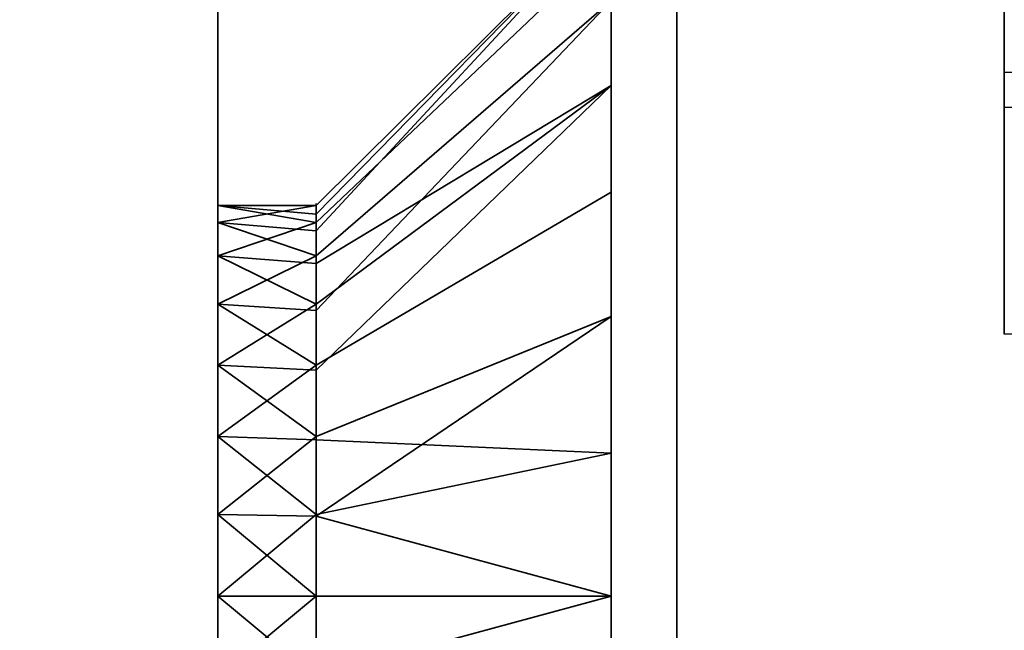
# Model space of a CAD drawing. Header units: millimetres. Extents: x -603 to 3703, y -120 to 249.
# Tile 165 of 256: x 403.99 to 411.5, y -36.76 to -32.1. Entities that reach past the tile are written whole.
import ezdxf

# ---------------------------------------------------------------- set-up
doc = ezdxf.new("R2010")
doc.units = ezdxf.units.MM
doc.layers.add('151', color=7, linetype='Continuous', true_color=0xffffff)

# ---------------------------------------------------------------- blocks, each defined once
blk = doc.blocks.new('UG_SURFACE_004')
at = {"layer": '151', "color": 252, "linetype": 'Continuous', "lineweight": 35}
for points in [[(408.5, -29.5, 265), (408.5, -49.5, 265), (405.5, -49.5, 265), (405.5, -31.5, 265)], [(405.5, -31.5, 425), (405.5, -49.5, 425), (408.5, -49.5, 425), (408.5, -29.5, 425)], [(408.5, -36.5, 384.25), (408.5, -35.4085, 384.1353), (408.5, -29.5, 408.8321), (408.5, -30.4015, 409.4871)], [(408.5, -35.4085, 384.1353), (408.5, -33.4141, 383.2473), (408.5, -29.5, 408.8321)], [(408.5, -29.5, 328), (408.5, -34.3646, 374.2039), (408.5, -36.5, 373.75)], [(408.5, -29.5, 408.8321), (408.5, -33.4141, 383.2473), (408.5, -31.9534, 381.625)], [(408.5, -36.5, 373.75), (408.5, -38.6354, 374.2039), (408.5, -49.5, 328), (408.5, -29.5, 328)], [(408.5, -31.507, 377.3777), (408.5, -32.5985, 375.4871), (408.5, -29.5, 328)], [(408.5, -29.5859, 417.2473), (408.5, -29.5, 417.2856), (408.5, -29.5, 425), (408.5, -49.5, 425)], [(408.5, -32.5985, 375.4871), (408.5, -34.3646, 374.2039), (408.5, -29.5, 328)], [(408.5, -29.5859, 281.2473), (408.5, -29.5, 281.2856), (408.5, -34.3646, 306.2039), (408.5, -36.5, 305.75)], [(408.5, -29.5, 328), (408.5, -49.5, 328), (408.5, -37.5915, 316.1353), (408.5, -36.5, 316.25)], [(408.5, -49.5, 265), (408.5, -29.5, 265), (408.5, -29.5, 272.8321), (408.5, -30.4015, 273.4871)], [(408.5, -36.5, 316.25), (408.5, -35.4085, 316.1353), (408.5, -29.5, 328)], [(408.5, -29.5, 328), (408.5, -33.4141, 315.2473), (408.5, -31.9534, 313.625)], [(408.5, -31.507, 309.3777), (408.5, -32.5985, 307.4871), (408.5, -29.5, 281.2856)], [(408.5, -35.4085, 316.1353), (408.5, -33.4141, 315.2473), (408.5, -29.5, 328)], [(408.5, -32.5985, 307.4871), (408.5, -34.3646, 306.2039), (408.5, -29.5, 281.2856)], [(408.5, -49.5, 425), (408.5, -31.0466, 415.625), (408.5, -29.5859, 417.2473)], [(408.5, -36.5, 305.75), (408.5, -31.0466, 279.625), (408.5, -29.5859, 281.2473)], [(408.5, -30.4015, 409.4871), (408.5, -37.5915, 384.1353), (408.5, -36.5, 384.25)], [(408.5, -49.5, 425), (408.5, -39.5859, 383.2473), (408.5, -30.4015, 409.4871), (408.5, -31.493, 411.3777)], [(408.5, -30.4015, 409.4871), (408.5, -39.5859, 383.2473), (408.5, -37.5915, 384.1353)], [(408.5, -49.5, 265), (408.5, -30.4015, 273.4871), (408.5, -31.493, 275.3777)], [(408.5, -49.5, 425), (408.5, -31.7212, 413.5488), (408.5, -31.0466, 415.625)], [(408.5, -38.6354, 306.2039), (408.5, -49.5, 265), (408.5, -31.7212, 277.5488), (408.5, -31.0466, 279.625)], [(408.5, -36.5, 305.75), (408.5, -38.6354, 306.2039), (408.5, -31.0466, 279.625)], [(408.5, -31.2788, 311.5488), (406.25, -33.5164, 311.3136), (406.25, -33.5816, 310.6933)], [(408.5, -31.2788, 311.5488), (408.5, -31.9534, 313.625), (406.25, -33.9019, 312.5), (406.25, -33.7092, 311.9068)], [(406.25, -33.7092, 311.9068), (406.25, -33.5164, 311.3136), (408.5, -31.2788, 311.5488)], [(406.25, -33.5816, 310.6933), (406.25, -33.6468, 310.073), (408.5, -31.507, 309.3777), (408.5, -31.2788, 311.5488)], [(408.5, -31.2788, 379.5488), (406.25, -33.5164, 379.3136), (406.25, -33.5816, 378.6933)], [(408.5, -31.2788, 379.5488), (408.5, -31.9534, 381.625), (406.25, -33.9019, 380.5), (406.25, -33.7092, 379.9068)], [(406.25, -33.7092, 379.9068), (406.25, -33.5164, 379.3136), (408.5, -31.2788, 379.5488)], [(406.25, -33.5816, 378.6933), (406.25, -33.6468, 378.0729), (408.5, -31.507, 377.3777), (408.5, -31.2788, 379.5488)], [(405.5, -31.5, 328), (405.5, -31.5, 265), (405.5, -33.5164, 310.6864)], [(405.5, -31.5, 265), (405.5, -34.7366, 308.5729), (405.5, -33.9019, 309.5)], [(405.5, -31.5, 265), (405.5, -49.5, 265), (405.5, -37.1237, 308.0656), (405.5, -35.8763, 308.0656)], [(405.5, -31.5, 328), (405.5, -33.6468, 311.9271), (405.5, -34.2706, 313.0074)], [(405.5, -33.9019, 309.5), (405.5, -33.5164, 310.6864), (405.5, -31.5, 265)], [(405.5, -31.5, 328), (405.5, -35.2798, 313.7406), (405.5, -36.5, 314)], [(405.5, -33.5164, 310.6864), (405.5, -33.6468, 311.9271), (405.5, -31.5, 328)], [(405.5, -36.5, 314), (405.5, -37.7202, 313.7406), (405.5, -49.5, 328), (405.5, -31.5, 328)], [(405.5, -35.8763, 308.0656), (405.5, -34.7366, 308.5729), (405.5, -31.5, 265)], [(405.5, -34.2706, 313.0074), (405.5, -35.2798, 313.7406), (405.5, -31.5, 328)], [(405.5, -31.5, 425), (405.5, -31.5, 328), (405.5, -33.5164, 378.6864)], [(405.5, -31.5, 328), (405.5, -34.7366, 376.5729), (405.5, -33.9019, 377.5)], [(405.5, -31.5, 328), (405.5, -49.5, 328), (405.5, -37.1237, 376.0656), (405.5, -35.8763, 376.0656)], [(405.5, -31.5, 425), (405.5, -33.6468, 379.927), (405.5, -34.2706, 381.0074)], [(405.5, -33.9019, 377.5), (405.5, -33.5164, 378.6864), (405.5, -31.5, 328)], [(405.5, -31.5, 425), (405.5, -35.2798, 381.7406), (405.5, -36.5, 382)], [(405.5, -33.5164, 378.6864), (405.5, -33.6468, 379.927), (405.5, -31.5, 425)], [(405.5, -36.5, 382), (405.5, -37.7202, 381.7406), (405.5, -49.5, 425), (405.5, -31.5, 425)], [(405.5, -35.8763, 376.0656), (405.5, -34.7366, 376.5729), (405.5, -31.5, 328)], [(405.5, -34.2706, 381.0074), (405.5, -35.2798, 381.7406), (405.5, -31.5, 425)], [(408.5, -32.5985, 307.4871), (408.5, -31.507, 309.3777), (406.25, -33.6468, 310.073), (406.25, -33.9587, 309.5328)], [(408.5, -32.5985, 375.4871), (408.5, -31.507, 377.3777), (406.25, -33.6468, 378.0729), (406.25, -33.9587, 377.5328)], [(408.5, -31.493, 411.3777), (408.5, -31.7212, 413.5488), (408.5, -49.5, 425)], [(408.5, -31.493, 275.3777), (408.5, -31.7212, 277.5488), (408.5, -49.5, 265)], [(408.5, -31.9534, 313.625), (408.5, -33.4141, 315.2473), (406.25, -34.7366, 313.4271), (406.25, -34.3193, 312.9635)], [(406.25, -34.3193, 312.9635), (406.25, -33.9019, 312.5), (408.5, -31.9534, 313.625)], [(408.5, -31.9534, 381.625), (408.5, -33.4141, 383.2473), (406.25, -34.7366, 381.427), (406.25, -34.3193, 380.9635)], [(406.25, -34.3193, 380.9635), (406.25, -33.9019, 380.5), (408.5, -31.9534, 381.625)], [(408.5, -32.5985, 307.4871), (406.25, -34.2706, 308.9926), (406.25, -34.7752, 308.626)], [(406.25, -33.9587, 309.5328), (406.25, -34.2706, 308.9926), (408.5, -32.5985, 307.4871)], [(406.25, -34.7752, 308.626), (406.25, -35.2798, 308.2594), (408.5, -34.3646, 306.2039), (408.5, -32.5985, 307.4871)], [(408.5, -32.5985, 375.4871), (406.25, -34.2706, 376.9926), (406.25, -34.7752, 376.626)], [(406.25, -33.9587, 377.5328), (406.25, -34.2706, 376.9926), (408.5, -32.5985, 375.4871)], [(406.25, -34.7752, 376.626), (406.25, -35.2798, 376.2594), (408.5, -34.3646, 374.2039), (408.5, -32.5985, 375.4871)], [(406.25, -35.3065, 313.6807), (406.25, -34.7366, 313.4271), (408.5, -33.4141, 315.2473), (408.5, -35.4085, 316.1353)], [(406.25, -35.3065, 381.6808), (406.25, -34.7366, 381.427), (408.5, -33.4141, 383.2473), (408.5, -35.4085, 384.1353)], [(405.5, -33.5164, 310.6864), (405.5, -33.9019, 309.5), (406.25, -33.6468, 310.073)], [(405.5, -33.5164, 310.6864), (406.25, -33.5816, 310.6933), (406.25, -33.5164, 311.3136)], [(406.25, -33.5164, 311.3136), (405.5, -33.6468, 311.9271), (405.5, -33.5164, 310.6864)], [(406.25, -33.5164, 311.3136), (406.25, -33.7092, 311.9068), (405.5, -33.6468, 311.9271)], [(406.25, -33.6468, 310.073), (406.25, -33.5816, 310.6933), (405.5, -33.5164, 310.6864)], [(405.5, -33.5164, 378.6864), (405.5, -33.9019, 377.5), (406.25, -33.6468, 378.0729)], [(405.5, -33.5164, 378.6864), (406.25, -33.5816, 378.6933), (406.25, -33.5164, 379.3136)], [(406.25, -33.5164, 379.3136), (405.5, -33.6468, 379.927), (405.5, -33.5164, 378.6864)], [(406.25, -33.5164, 379.3136), (406.25, -33.7092, 379.9068), (405.5, -33.6468, 379.927)], [(406.25, -33.6468, 378.0729), (406.25, -33.5816, 378.6933), (405.5, -33.5164, 378.6864)], [(405.5, -33.9019, 309.5), (406.25, -33.9587, 309.5328), (406.25, -33.6468, 310.073)], [(405.5, -33.6468, 311.9271), (406.25, -33.7092, 311.9068), (406.25, -33.9019, 312.5)], [(406.25, -33.9019, 312.5), (405.5, -34.2706, 313.0074), (405.5, -33.6468, 311.9271)], [(405.5, -33.9019, 377.5), (406.25, -33.9587, 377.5328), (406.25, -33.6468, 378.0729)], [(405.5, -33.6468, 379.927), (406.25, -33.7092, 379.9068), (406.25, -33.9019, 380.5)], [(406.25, -33.9019, 380.5), (405.5, -34.2706, 381.0074), (405.5, -33.6468, 379.927)], [(405.5, -33.9019, 309.5), (405.5, -34.7366, 308.5729), (406.25, -34.2706, 308.9926)], [(406.25, -33.9019, 312.5), (406.25, -34.3193, 312.9635), (405.5, -34.2706, 313.0074)], [(406.25, -34.2706, 308.9926), (406.25, -33.9587, 309.5328), (405.5, -33.9019, 309.5)], [(405.5, -33.9019, 377.5), (405.5, -34.7366, 376.5729), (406.25, -34.2706, 376.9926)], [(406.25, -33.9019, 380.5), (406.25, -34.3193, 380.9635), (405.5, -34.2706, 381.0074)], [(406.25, -34.2706, 376.9926), (406.25, -33.9587, 377.5328), (405.5, -33.9019, 377.5)], [(405.5, -34.7366, 308.5729), (406.25, -34.7752, 308.626), (406.25, -34.2706, 308.9926)], [(405.5, -35.2798, 313.7406), (405.5, -34.2706, 313.0074), (406.25, -34.7366, 313.4271)], [(405.5, -34.2706, 313.0074), (406.25, -34.3193, 312.9635), (406.25, -34.7366, 313.4271)], [(405.5, -34.7366, 376.5729), (406.25, -34.7752, 376.626), (406.25, -34.2706, 376.9926)], [(405.5, -35.2798, 381.7406), (405.5, -34.2706, 381.0074), (406.25, -34.7366, 381.427)], [(405.5, -34.2706, 381.0074), (406.25, -34.3193, 380.9635), (406.25, -34.7366, 381.427)], [(408.5, -36.5, 305.75), (408.5, -34.3646, 306.2039), (406.25, -35.2798, 308.2594), (406.25, -35.8899, 308.1297)], [(408.5, -36.5, 373.75), (408.5, -34.3646, 374.2039), (406.25, -35.2798, 376.2594), (406.25, -35.8899, 376.1297)], [(405.5, -34.7366, 308.5729), (405.5, -35.8763, 308.0656), (406.25, -35.2798, 308.2594)], [(406.25, -34.7366, 313.4271), (406.25, -35.3065, 313.6807), (405.5, -35.2798, 313.7406)], [(406.25, -35.2798, 308.2594), (406.25, -34.7752, 308.626), (405.5, -34.7366, 308.5729)], [(406.25, -35.2798, 376.2594), (405.5, -34.7366, 376.5729), (405.5, -35.8763, 376.0656)], [(406.25, -34.7366, 381.427), (406.25, -35.3065, 381.6808), (405.5, -35.2798, 381.7406)], [(406.25, -35.2798, 376.2594), (406.25, -34.7752, 376.626), (405.5, -34.7366, 376.5729)], [(405.5, -35.8763, 308.0656), (406.25, -35.8899, 308.1297), (406.25, -35.2798, 308.2594)], [(405.5, -36.5, 314), (405.5, -35.2798, 313.7406), (406.25, -35.8763, 313.9344)], [(405.5, -35.2798, 313.7406), (406.25, -35.3065, 313.6807), (406.25, -35.8763, 313.9344)], [(405.5, -35.8763, 376.0656), (406.25, -35.8899, 376.1297), (406.25, -35.2798, 376.2594)], [(405.5, -36.5, 382), (405.5, -35.2798, 381.7406), (406.25, -35.8763, 381.9344)], [(405.5, -35.2798, 381.7406), (406.25, -35.3065, 381.6808), (406.25, -35.8763, 381.9344)], [(408.5, -35.4085, 316.1353), (406.25, -35.8763, 313.9344), (406.25, -35.3065, 313.6807)], [(408.5, -35.4085, 384.1353), (406.25, -35.8763, 381.9344), (406.25, -35.3065, 381.6808)], [(406.25, -36.5, 314), (406.25, -35.8763, 313.9344), (408.5, -35.4085, 316.1353), (408.5, -36.5, 316.25)], [(406.25, -36.5, 382), (406.25, -35.8763, 381.9344), (408.5, -35.4085, 384.1353), (408.5, -36.5, 384.25)], [(405.5, -35.8763, 308.0656), (405.5, -37.1237, 308.0656), (406.25, -36.5, 308)], [(406.25, -35.8763, 313.9344), (406.25, -36.5, 314), (405.5, -36.5, 314)], [(406.25, -36.5, 308), (406.25, -35.8899, 308.1297), (405.5, -35.8763, 308.0656)], [(405.5, -35.8763, 376.0656), (405.5, -37.1237, 376.0656), (406.25, -36.5, 376)], [(406.25, -35.8763, 381.9344), (406.25, -36.5, 382), (405.5, -36.5, 382)], [(406.25, -36.5, 376), (406.25, -35.8899, 376.1297), (405.5, -35.8763, 376.0656)], [(406.25, -35.8899, 308.1297), (406.25, -36.5, 308), (408.5, -36.5, 305.75)], [(406.25, -35.8899, 376.1297), (406.25, -36.5, 376), (408.5, -36.5, 373.75)], [(405.5, -36.5, 314), (406.25, -36.5, 314), (406.25, -37.1237, 313.9344)], [(406.25, -37.1237, 313.9344), (405.5, -37.7202, 313.7406), (405.5, -36.5, 314)], [(405.5, -37.1237, 308.0656), (406.25, -37.1101, 308.1297), (406.25, -36.5, 308)], [(405.5, -36.5, 382), (406.25, -36.5, 382), (406.25, -37.1237, 381.9344)], [(406.25, -37.1237, 381.9344), (405.5, -37.7202, 381.7406), (405.5, -36.5, 382)], [(405.5, -37.1237, 376.0656), (406.25, -37.1101, 376.1297), (406.25, -36.5, 376)], [(408.5, -36.5, 316.25), (408.5, -37.5915, 316.1353), (406.25, -37.1237, 313.9344), (406.25, -36.5, 314)], [(408.5, -36.5, 305.75), (406.25, -36.5, 308), (406.25, -37.1101, 308.1297)], [(406.25, -37.1101, 308.1297), (406.25, -37.7202, 308.2594), (408.5, -38.6354, 306.2039), (408.5, -36.5, 305.75)], [(408.5, -36.5, 384.25), (408.5, -37.5915, 384.1353), (406.25, -37.1237, 381.9344), (406.25, -36.5, 382)], [(408.5, -36.5, 373.75), (406.25, -36.5, 376), (406.25, -37.1101, 376.1297)], [(406.25, -37.1101, 376.1297), (406.25, -37.7202, 376.2594), (408.5, -38.6354, 374.2039), (408.5, -36.5, 373.75)]]:
    blk.add_3dface(points, dxfattribs=at)
blk = doc.blocks.new('UG_SURFACE_005')
at = {"layer": '151', "color": 252, "linetype": 'Continuous', "lineweight": 35}
for points in [[(408.5, -29.5, 1700), (408.5, -49.5, 1700), (405.5, -49.5, 1700), (405.5, -31.5, 1700)], [(405.5, -31.5, 1860), (405.5, -49.5, 1860), (408.5, -49.5, 1860), (408.5, -29.5, 1860)], [(408.5, -36.5, 1819.25), (408.5, -35.4085, 1819.1353), (408.5, -29.5, 1843.8321), (408.5, -30.4015, 1844.4871)], [(408.5, -35.4085, 1819.1353), (408.5, -33.4141, 1818.2473), (408.5, -29.5, 1843.8321)], [(408.5, -33.4141, 1818.2473), (408.5, -31.9534, 1816.625), (408.5, -29.5, 1843.8321)], [(408.5, -49.5, 1763), (408.5, -29.5, 1763), (408.5, -36.5, 1808.75), (408.5, -38.6354, 1809.2039)], [(408.5, -29.5, 1763), (408.5, -32.5985, 1810.487), (408.5, -34.3646, 1809.2039)], [(408.5, -34.3646, 1809.2039), (408.5, -36.5, 1808.75), (408.5, -29.5, 1763)], [(408.5, -31.507, 1812.3777), (408.5, -32.5985, 1810.487), (408.5, -29.5, 1763)], [(408.5, -29.5, 1763), (408.5, -49.5, 1763), (408.5, -37.5915, 1751.1352), (408.5, -36.5, 1751.25)], [(408.5, -36.5, 1751.25), (408.5, -35.4085, 1751.1352), (408.5, -29.5, 1763)], [(408.5, -29.5, 1716.2856), (408.5, -32.5985, 1742.4871), (408.5, -34.3646, 1741.2039)], [(408.5, -35.4085, 1751.1352), (408.5, -33.4141, 1750.2474), (408.5, -29.5, 1763)], [(408.5, -33.4141, 1750.2474), (408.5, -31.9534, 1748.625), (408.5, -29.5, 1763)], [(408.5, -34.3646, 1741.2039), (408.5, -36.5, 1740.75), (408.5, -29.5859, 1716.2473), (408.5, -29.5, 1716.2856)], [(408.5, -49.5, 1700), (408.5, -29.5, 1700), (408.5, -29.5, 1707.8321), (408.5, -30.4015, 1708.487)], [(408.5, -31.507, 1744.3776), (408.5, -32.5985, 1742.4871), (408.5, -29.5, 1716.2856)], [(408.5, -29.5859, 1852.2474), (408.5, -29.5, 1852.2856), (408.5, -29.5, 1860), (408.5, -49.5, 1860)], [(408.5, -49.5, 1860), (408.5, -31.0466, 1850.625), (408.5, -29.5859, 1852.2474)], [(408.5, -36.5, 1740.75), (408.5, -31.0466, 1714.625), (408.5, -29.5859, 1716.2473)], [(408.5, -30.4015, 1844.4871), (408.5, -37.5915, 1819.1353), (408.5, -36.5, 1819.25)], [(408.5, -30.4015, 1844.4871), (408.5, -49.5, 1823), (408.5, -39.5859, 1818.2473), (408.5, -37.5915, 1819.1353)], [(408.5, -49.5, 1823), (408.5, -30.4015, 1844.4871), (408.5, -31.493, 1846.3776)], [(408.5, -49.5, 1700), (408.5, -30.4015, 1708.487), (408.5, -31.493, 1710.3777)], [(408.5, -31.7212, 1848.5488), (408.5, -31.0466, 1850.625), (408.5, -49.5, 1860)], [(408.5, -31.7212, 1712.5487), (408.5, -31.0466, 1714.625), (408.5, -36.5, 1740.75)], [(408.5, -31.2788, 1746.5488), (406.25, -33.5164, 1746.3136), (406.25, -33.5816, 1745.6933)], [(408.5, -31.2788, 1746.5488), (408.5, -31.9534, 1748.625), (406.25, -33.9019, 1747.4999), (406.25, -33.7092, 1746.9068)], [(406.25, -33.7092, 1746.9068), (406.25, -33.5164, 1746.3136), (408.5, -31.2788, 1746.5488)], [(406.25, -33.5816, 1745.6933), (406.25, -33.6468, 1745.073), (408.5, -31.507, 1744.3776), (408.5, -31.2788, 1746.5488)], [(408.5, -31.2788, 1814.5487), (406.25, -33.5164, 1814.3135), (406.25, -33.5816, 1813.6933)], [(408.5, -31.2788, 1814.5487), (408.5, -31.9534, 1816.625), (406.25, -33.9019, 1815.5), (406.25, -33.7092, 1814.9068)], [(406.25, -33.7092, 1814.9068), (406.25, -33.5164, 1814.3135), (408.5, -31.2788, 1814.5487)], [(406.25, -33.5816, 1813.6933), (406.25, -33.6468, 1813.0729), (408.5, -31.507, 1812.3777), (408.5, -31.2788, 1814.5487)], [(405.5, -31.5, 1700), (405.5, -49.5, 1700), (405.5, -37.1237, 1743.0656), (405.5, -35.8763, 1743.0656)], [(405.5, -31.5, 1763), (405.5, -31.5, 1700), (405.5, -33.5164, 1745.6864)], [(405.5, -33.5164, 1745.6864), (405.5, -33.6468, 1746.927), (405.5, -31.5, 1763)], [(405.5, -35.8763, 1743.0656), (405.5, -34.7366, 1743.573), (405.5, -31.5, 1700)], [(405.5, -31.5, 1700), (405.5, -33.9019, 1744.5), (405.5, -33.5164, 1745.6864)], [(405.5, -31.5, 1763), (405.5, -35.2798, 1748.7407), (405.5, -36.5, 1749)], [(405.5, -33.6468, 1746.927), (405.5, -34.2706, 1748.0074), (405.5, -31.5, 1763)], [(405.5, -36.5, 1749), (405.5, -37.7202, 1748.7407), (405.5, -49.5, 1763), (405.5, -31.5, 1763)], [(405.5, -34.7366, 1743.573), (405.5, -33.9019, 1744.5), (405.5, -31.5, 1700)], [(405.5, -34.2706, 1748.0074), (405.5, -35.2798, 1748.7407), (405.5, -31.5, 1763)], [(405.5, -31.5, 1763), (405.5, -49.5, 1763), (405.5, -37.1237, 1811.0656), (405.5, -35.8763, 1811.0656)], [(405.5, -31.5, 1860), (405.5, -31.5, 1763), (405.5, -33.5164, 1813.6864)], [(405.5, -33.5164, 1813.6864), (405.5, -33.6468, 1814.9271), (405.5, -31.5, 1860)], [(405.5, -35.8763, 1811.0656), (405.5, -34.7366, 1811.5729), (405.5, -31.5, 1763)], [(405.5, -31.5, 1763), (405.5, -33.9019, 1812.5), (405.5, -33.5164, 1813.6864)], [(405.5, -31.5, 1860), (405.5, -35.2798, 1816.7406), (405.5, -36.5, 1817)], [(405.5, -33.6468, 1814.9271), (405.5, -34.2706, 1816.0074), (405.5, -31.5, 1860)], [(405.5, -36.5, 1817), (405.5, -37.7202, 1816.7406), (405.5, -49.5, 1860), (405.5, -31.5, 1860)], [(405.5, -34.7366, 1811.5729), (405.5, -33.9019, 1812.5), (405.5, -31.5, 1763)], [(405.5, -34.2706, 1816.0074), (405.5, -35.2798, 1816.7406), (405.5, -31.5, 1860)], [(408.5, -32.5985, 1742.4871), (408.5, -31.507, 1744.3776), (406.25, -33.6468, 1745.073), (406.25, -33.9587, 1744.5328)], [(408.5, -32.5985, 1810.487), (408.5, -31.507, 1812.3777), (406.25, -33.6468, 1813.0729), (406.25, -33.9587, 1812.5328)], [(408.5, -31.493, 1846.3776), (408.5, -31.7212, 1848.5488), (408.5, -49.5, 1860), (408.5, -49.5, 1823)], [(408.5, -36.5, 1740.75), (408.5, -31.493, 1710.3777), (408.5, -31.7212, 1712.5487)], [(408.5, -31.493, 1710.3777), (408.5, -36.5, 1740.75), (408.5, -38.6354, 1741.2039), (408.5, -49.5, 1700)], [(408.5, -31.9534, 1748.625), (408.5, -33.4141, 1750.2474), (406.25, -34.7366, 1748.427), (406.25, -34.3193, 1747.9635)], [(406.25, -34.3193, 1747.9635), (406.25, -33.9019, 1747.4999), (408.5, -31.9534, 1748.625)], [(408.5, -31.9534, 1816.625), (408.5, -33.4141, 1818.2473), (406.25, -34.7366, 1816.427), (406.25, -34.3193, 1815.9635)], [(406.25, -34.3193, 1815.9635), (406.25, -33.9019, 1815.5), (408.5, -31.9534, 1816.625)], [(408.5, -32.5985, 1742.4871), (406.25, -34.2706, 1743.9926), (406.25, -34.7752, 1743.626)], [(406.25, -33.9587, 1744.5328), (406.25, -34.2706, 1743.9926), (408.5, -32.5985, 1742.4871)], [(406.25, -34.7752, 1743.626), (406.25, -35.2798, 1743.2593), (408.5, -34.3646, 1741.2039), (408.5, -32.5985, 1742.4871)], [(408.5, -32.5985, 1810.487), (406.25, -34.2706, 1811.9926), (406.25, -34.7752, 1811.626)], [(406.25, -33.9587, 1812.5328), (406.25, -34.2706, 1811.9926), (408.5, -32.5985, 1810.487)], [(406.25, -34.7752, 1811.626), (406.25, -35.2798, 1811.2594), (408.5, -34.3646, 1809.2039), (408.5, -32.5985, 1810.487)], [(406.25, -35.3065, 1748.6807), (406.25, -34.7366, 1748.427), (408.5, -33.4141, 1750.2474), (408.5, -35.4085, 1751.1352)], [(406.25, -35.3065, 1816.6808), (406.25, -34.7366, 1816.427), (408.5, -33.4141, 1818.2473), (408.5, -35.4085, 1819.1353)], [(405.5, -33.5164, 1745.6864), (405.5, -33.9019, 1744.5), (406.25, -33.6468, 1745.073)], [(405.5, -33.6468, 1746.927), (405.5, -33.5164, 1745.6864), (406.25, -33.5164, 1746.3136)], [(405.5, -33.5164, 1745.6864), (406.25, -33.5816, 1745.6933), (406.25, -33.5164, 1746.3136)], [(406.25, -33.5164, 1746.3136), (406.25, -33.7092, 1746.9068), (405.5, -33.6468, 1746.927)], [(406.25, -33.6468, 1745.073), (406.25, -33.5816, 1745.6933), (405.5, -33.5164, 1745.6864)], [(405.5, -33.5164, 1813.6864), (405.5, -33.9019, 1812.5), (406.25, -33.6468, 1813.0729)], [(405.5, -33.6468, 1814.9271), (405.5, -33.5164, 1813.6864), (406.25, -33.5164, 1814.3135)], [(405.5, -33.5164, 1813.6864), (406.25, -33.5816, 1813.6933), (406.25, -33.5164, 1814.3135)], [(406.25, -33.5164, 1814.3135), (406.25, -33.7092, 1814.9068), (405.5, -33.6468, 1814.9271)], [(406.25, -33.6468, 1813.0729), (406.25, -33.5816, 1813.6933), (405.5, -33.5164, 1813.6864)], [(405.5, -33.9019, 1744.5), (406.25, -33.9587, 1744.5328), (406.25, -33.6468, 1745.073)], [(405.5, -33.6468, 1746.927), (406.25, -33.7092, 1746.9068), (406.25, -33.9019, 1747.4999)], [(406.25, -33.9019, 1747.4999), (405.5, -34.2706, 1748.0074), (405.5, -33.6468, 1746.927)], [(405.5, -33.9019, 1812.5), (406.25, -33.9587, 1812.5328), (406.25, -33.6468, 1813.0729)], [(405.5, -33.6468, 1814.9271), (406.25, -33.7092, 1814.9068), (406.25, -33.9019, 1815.5)], [(406.25, -33.9019, 1815.5), (405.5, -34.2706, 1816.0074), (405.5, -33.6468, 1814.9271)], [(406.25, -34.2706, 1743.9926), (405.5, -33.9019, 1744.5), (405.5, -34.7366, 1743.573)], [(406.25, -33.9019, 1747.4999), (406.25, -34.3193, 1747.9635), (405.5, -34.2706, 1748.0074)], [(406.25, -34.2706, 1743.9926), (406.25, -33.9587, 1744.5328), (405.5, -33.9019, 1744.5)], [(406.25, -34.2706, 1811.9926), (405.5, -33.9019, 1812.5), (405.5, -34.7366, 1811.5729)], [(406.25, -33.9019, 1815.5), (406.25, -34.3193, 1815.9635), (405.5, -34.2706, 1816.0074)], [(406.25, -34.2706, 1811.9926), (406.25, -33.9587, 1812.5328), (405.5, -33.9019, 1812.5)], [(405.5, -34.7366, 1743.573), (406.25, -34.7752, 1743.626), (406.25, -34.2706, 1743.9926)], [(405.5, -35.2798, 1748.7407), (405.5, -34.2706, 1748.0074), (406.25, -34.7366, 1748.427)], [(405.5, -34.2706, 1748.0074), (406.25, -34.3193, 1747.9635), (406.25, -34.7366, 1748.427)], [(405.5, -34.7366, 1811.5729), (406.25, -34.7752, 1811.626), (406.25, -34.2706, 1811.9926)], [(405.5, -35.2798, 1816.7406), (405.5, -34.2706, 1816.0074), (406.25, -34.7366, 1816.427)], [(405.5, -34.2706, 1816.0074), (406.25, -34.3193, 1815.9635), (406.25, -34.7366, 1816.427)], [(408.5, -34.3646, 1741.2039), (406.25, -35.2798, 1743.2593), (406.25, -35.8899, 1743.1297)], [(406.25, -35.8899, 1743.1297), (406.25, -36.5, 1743), (408.5, -36.5, 1740.75), (408.5, -34.3646, 1741.2039)], [(408.5, -34.3646, 1809.2039), (406.25, -35.2798, 1811.2594), (406.25, -35.8899, 1811.1297)], [(406.25, -35.8899, 1811.1297), (406.25, -36.5, 1811), (408.5, -36.5, 1808.75), (408.5, -34.3646, 1809.2039)], [(405.5, -34.7366, 1743.573), (405.5, -35.8763, 1743.0656), (406.25, -35.2798, 1743.2593)], [(406.25, -34.7366, 1748.427), (406.25, -35.3065, 1748.6807), (405.5, -35.2798, 1748.7407)], [(406.25, -35.2798, 1743.2593), (406.25, -34.7752, 1743.626), (405.5, -34.7366, 1743.573)], [(405.5, -34.7366, 1811.5729), (405.5, -35.8763, 1811.0656), (406.25, -35.2798, 1811.2594)], [(406.25, -34.7366, 1816.427), (406.25, -35.3065, 1816.6808), (405.5, -35.2798, 1816.7406)], [(406.25, -35.2798, 1811.2594), (406.25, -34.7752, 1811.626), (405.5, -34.7366, 1811.5729)], [(405.5, -35.8763, 1743.0656), (406.25, -35.8899, 1743.1297), (406.25, -35.2798, 1743.2593)], [(405.5, -36.5, 1749), (405.5, -35.2798, 1748.7407), (406.25, -35.8763, 1748.9344)], [(405.5, -35.2798, 1748.7407), (406.25, -35.3065, 1748.6807), (406.25, -35.8763, 1748.9344)], [(405.5, -35.8763, 1811.0656), (406.25, -35.8899, 1811.1297), (406.25, -35.2798, 1811.2594)], [(405.5, -36.5, 1817), (405.5, -35.2798, 1816.7406), (406.25, -35.8763, 1816.9345)], [(405.5, -35.2798, 1816.7406), (406.25, -35.3065, 1816.6808), (406.25, -35.8763, 1816.9345)], [(408.5, -35.4085, 1751.1352), (406.25, -35.8763, 1748.9344), (406.25, -35.3065, 1748.6807)], [(408.5, -35.4085, 1819.1353), (406.25, -35.8763, 1816.9345), (406.25, -35.3065, 1816.6808)], [(406.25, -36.5, 1749), (406.25, -35.8763, 1748.9344), (408.5, -35.4085, 1751.1352), (408.5, -36.5, 1751.25)], [(406.25, -36.5, 1817), (406.25, -35.8763, 1816.9345), (408.5, -35.4085, 1819.1353), (408.5, -36.5, 1819.25)], [(405.5, -35.8763, 1743.0656), (405.5, -37.1237, 1743.0656), (406.25, -36.5, 1743)], [(406.25, -35.8763, 1748.9344), (406.25, -36.5, 1749), (405.5, -36.5, 1749)], [(406.25, -36.5, 1743), (406.25, -35.8899, 1743.1297), (405.5, -35.8763, 1743.0656)], [(405.5, -35.8763, 1811.0656), (405.5, -37.1237, 1811.0656), (406.25, -36.5, 1811)], [(406.25, -35.8763, 1816.9345), (406.25, -36.5, 1817), (405.5, -36.5, 1817)], [(406.25, -36.5, 1811), (406.25, -35.8899, 1811.1297), (405.5, -35.8763, 1811.0656)], [(405.5, -36.5, 1749), (406.25, -36.5, 1749), (406.25, -37.1237, 1748.9344)], [(406.25, -37.1237, 1748.9344), (405.5, -37.7202, 1748.7407), (405.5, -36.5, 1749)], [(405.5, -37.1237, 1743.0656), (406.25, -37.1101, 1743.1297), (406.25, -36.5, 1743)], [(405.5, -36.5, 1817), (406.25, -36.5, 1817), (406.25, -37.1237, 1816.9345)], [(406.25, -37.1237, 1816.9345), (405.5, -37.7202, 1816.7406), (405.5, -36.5, 1817)], [(405.5, -37.1237, 1811.0656), (406.25, -37.1101, 1811.1297), (406.25, -36.5, 1811)], [(408.5, -36.5, 1751.25), (408.5, -37.5915, 1751.1352), (406.25, -37.1237, 1748.9344), (406.25, -36.5, 1749)], [(408.5, -38.6354, 1741.2039), (408.5, -36.5, 1740.75), (406.25, -36.5, 1743), (406.25, -37.1101, 1743.1297)], [(408.5, -36.5, 1819.25), (408.5, -37.5915, 1819.1353), (406.25, -37.1237, 1816.9345), (406.25, -36.5, 1817)], [(408.5, -38.6354, 1809.2039), (408.5, -36.5, 1808.75), (406.25, -36.5, 1811), (406.25, -37.1101, 1811.1297)]]:
    blk.add_3dface(points, dxfattribs=at)
blk = doc.blocks.new('UG_SURFACE_009')
at = {"layer": '151', "color": 43, "linetype": 'Continuous', "lineweight": 35}
for points in [[(-409, 0, 2017), (-409, -49, 2017), (409, -49, 2017), (409, 0, 2017)], [(409, 0, 2017), (409, -49, 2017), (409, -32, 27), (409, -22, 27)], [(-409, -47), (-409, -2), (409, -2), (409, -47)], [(409, -47), (409, -2), (409, -22.5, 14), (409, -31.5, 14)], [(409, -49, 2), (409, -47), (409, -31.5, 14), (409, -31.5, 24)], [(409, -31.5, 24), (409, -32, 25), (409, -49, 2)], [(409, -32, 25), (409, -32, 27), (409, -49, 2017), (409, -49, 2)]]:
    blk.add_3dface(points, dxfattribs=at)
blk = doc.blocks.new('UG_SURFACE_078')
at = {"layer": '151', "color": 252, "linetype": 'Continuous', "lineweight": 35}
for points in [[(-414, -46.92, 2022.5), (414, -46.92, 2022.5), (414, 62.92, 2022.5), (-414, 62.92, 2022.5)], [(-412.5, -46.92, 2020.9999), (-412.5, 62.92, 2020.9999), (412.5, 62.92, 2020.9999), (412.5, -46.92, 2020.9999)], [(-467.5, -30, 2076), (-467.5, -46.92, 2076), (467.5, -46.92, 2076), (467.5, -30, 2076)], [(-466, -30, 2074.5001), (466, -30, 2074.5001), (466, -46.92, 2074.5001), (-466, -46.92, 2074.5001)]]:
    blk.add_3dface(points, dxfattribs=at)

msp = doc.modelspace()

# ---------------------------------------------------------------- linework, layer by layer
at = {"layer": '151', "color": 252, "linetype": 'Continuous', "lineweight": -3, "true_color": 0x939598}
for p, q in [((409, 0, 2017), (409, -49, 2017)), ((409, -2), (409, -47)), ((411.5, -21.2321, 28), (411.5, -32.7679, 28)), ((405.5, -26.5, 425), (405.5, -49.5, 425)), ((405.5, -26.5, 265), (405.5, -49.5, 265)), ((405.5, -26.5, 1860), (405.5, -49.5, 1860)), ((405.5, -26.5, 1700), (405.5, -49.5, 1700)), ((408.5, -26.5, 265), (408.5, -49.5, 265)), ((408.5, -26.5, 425), (408.5, -49.5, 425)), ((408.5, -26.5, 1700), (408.5, -49.5, 1700)), ((408.5, -26.5, 1860), (408.5, -49.5, 1860)), ((411.5, -32.5, 14), (411.5, -31.5, 14)), ((413.3076, -32.5, 14), (411.5, -32.5, 14)), ((413.2158, -32.7679, 28), (411.5, -32.7679, 28)), ((412.5, -34.5, 27), (411.5, -34.5, 27)), ((411.5, -34.5, 27), (411.5, -34.5, 16)), ((412.5, -34.5, 16), (411.5, -34.5, 16))]:
    msp.add_line(p, q, dxfattribs=at)
at = {"layer": '151', "color": 252, "linetype": 'Continuous', "lineweight": -3, "true_color": 0x939598, "extrusion": (-1, 0, 0)}
for centre, radius in [((36.5, 379, -408.5), 5.25), ((36.5, 311, -408.5), 5.25), ((36.5, 1814, -408.5), 5.25), ((36.5, 1746, -408.5), 5.25), ((36.5, 311, -405.5), 3), ((36.5, 379, -405.5), 3), ((36.5, 1814, -405.5), 3), ((36.5, 1746, -405.5), 3)]:
    msp.add_circle(centre, radius, dxfattribs=at)
at = {"layer": '151', "color": 252, "linetype": 'Continuous', "lineweight": -3, "true_color": 0x939598, "extrusion": (1, 0, 0)}
for centre in [(-36.5, 379, 406.25), (-36.5, 311, 406.25), (-36.5, 1814, 406.25), (-36.5, 1746, 406.25)]:
    msp.add_circle(centre, 3, dxfattribs=at)
at = {"layer": '151', "color": 252, "linetype": 'Continuous', "lineweight": -3, "true_color": 0x939598, "extrusion": (-1, 0, 0)}
for centre, start, end in [((34.5, 14, -411.5), 90, 180), ((34.5, 29, -411.5), 210, 270)]:
    msp.add_arc(centre, 2, start, end, dxfattribs=at)

# ---------------------------------------------------------------- block references
at = {"layer": '151', "color": 252, "linetype": 'Continuous', "lineweight": -3, "true_color": 0x939598}
for name in ['UG_SURFACE_078', 'UG_SURFACE_009', 'UG_SURFACE_004', 'UG_SURFACE_005']:
    msp.add_blockref(name, (0, 0), dxfattribs=at)

doc.saveas('drawing.dxf')
